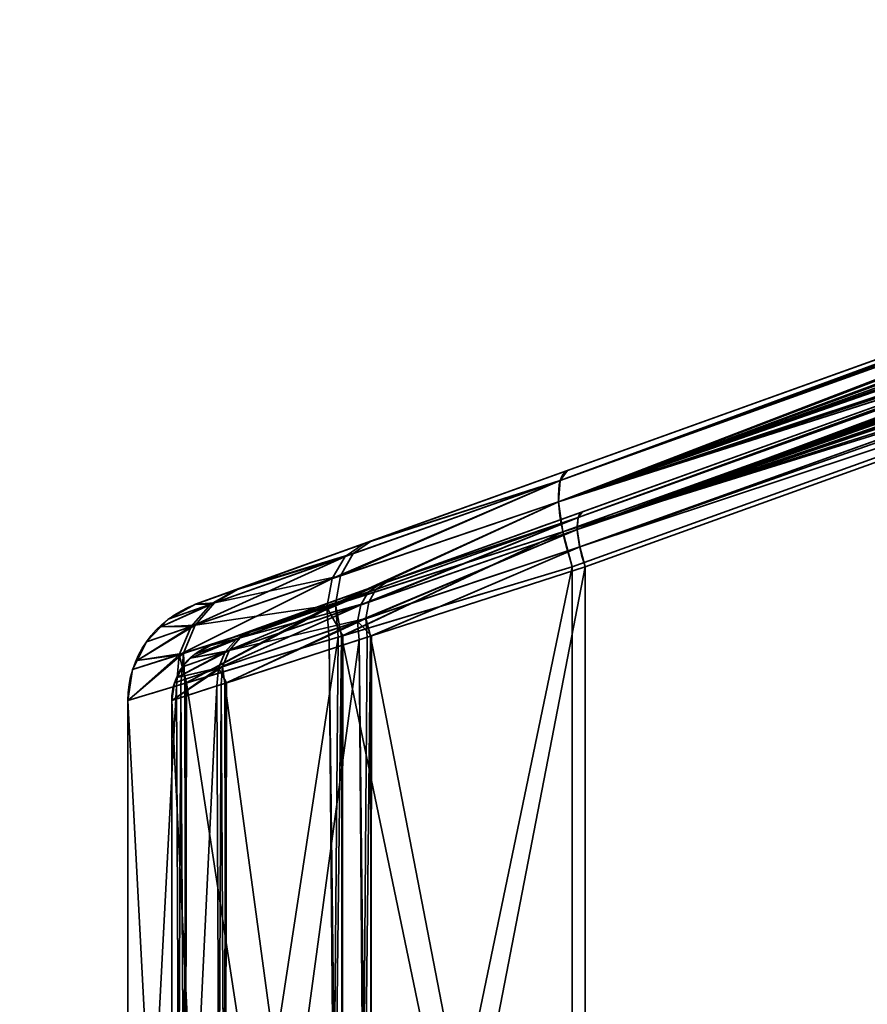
# Model space of a CAD drawing. Header units: millimetres. Extents: x -523 to 5323, y -130 to 66.
# Tile 50 of 153: x -371 to -356, y -31 to -14. Entities that reach past the tile are written whole.
import ezdxf

# ---------------------------------------------------------------- set-up
doc = ezdxf.new("R2010")
doc.units = ezdxf.units.MM
doc.layers.add('151', color=7, linetype='Continuous', true_color=0xffffff)

# ---------------------------------------------------------------- blocks, each defined once
blk = doc.blocks.new('UG_SURFACE_001')
at = {"layer": '151', "color": 252, "linetype": 'Continuous', "lineweight": 35}
for points in [[(522.5, -46, 2207), (522.5, 40, 2207), (-522.5, 40, 2207), (-522.5, -46, 2207)], [(-372.5, -46, 2057), (-372.5, 40, 2057), (372.5, 40, 2057), (372.5, -46, 2057)]]:
    blk.add_3dface(points, dxfattribs=at)
blk = doc.blocks.new('UG_SURFACE_068')
at = {"layer": '151', "color": 252, "linetype": 'Continuous', "lineweight": 35}
for points in [[(-361.28, -21.868, 1158.605), (-347.912, -17.061, 1015.297), (-367.642, -24.156, 1028), (-367.642, -24.156, 1150)], [(-367.642, -24.156, 1028), (-347.912, -17.061, 1015.297), (-361.28, -21.868, 1019.395)], [(-361.433, -22.404, 1159.733), (-347.836, -17.185, 1163.431), (-347.842, -17.165, 1163.365)], [(-347.842, -17.165, 1163.365), (-361.405, -22.037, 1159.209), (-361.433, -22.404, 1159.733)], [(-361.433, -22.404, 1018.267), (-361.405, -22.037, 1018.791), (-347.842, -17.169, 1014.637)], [(-347.842, -17.169, 1014.637), (-347.832, -17.218, 1014.496), (-361.433, -22.404, 1018.267)], [(-361.405, -22.037, 1018.791), (-361.28, -21.868, 1019.395), (-347.912, -17.061, 1015.297)], [(-347.912, -17.061, 1015.297), (-347.858, -17.098, 1014.841), (-361.405, -22.037, 1018.791)], [(-361.405, -22.037, 1159.209), (-347.865, -17.083, 1163.086), (-347.912, -17.061, 1162.703)], [(-347.912, -17.061, 1162.703), (-361.28, -21.868, 1158.605), (-361.405, -22.037, 1159.209)], [(-361.405, -22.037, 1159.209), (-347.842, -17.165, 1163.365), (-347.865, -17.083, 1163.086)], [(-347.858, -17.098, 1014.841), (-347.842, -17.169, 1014.637), (-361.405, -22.037, 1018.791)], [(-361.28, -21.868, 1158.605), (-347.912, -17.061, 1162.703), (-347.912, -17.061, 1015.297)], [(-347.823, -17.358, 1163.733), (-347.836, -17.185, 1163.431), (-361.433, -22.404, 1159.733)], [(-361.433, -22.404, 1018.267), (-347.832, -17.218, 1014.496), (-347.823, -17.409, 1014.203)], [(-361.433, -22.404, 1159.733), (-347.826, -17.517, 1163.899), (-347.823, -17.358, 1163.733)], [(-347.823, -17.409, 1014.203), (-347.826, -17.517, 1014.102), (-361.433, -22.404, 1018.267)], [(-361.433, -22.404, 1018.267), (-347.826, -17.517, 1014.102), (-347.831, -17.662, 1013.967)], [(-347.827, -17.598, 1163.984), (-347.826, -17.517, 1163.899), (-361.433, -22.404, 1159.733)], [(-347.849, -17.902, 1164.176), (-347.827, -17.598, 1163.984), (-361.433, -22.404, 1159.733)], [(-361.433, -22.404, 1018.267), (-347.831, -17.662, 1013.967), (-347.855, -17.972, 1013.792)], [(-367.388, -24.862, 1150), (-367.388, -24.862, 1028), (-347.658, -17.766, 1015.297), (-361.026, -22.574, 1158.605)], [(-361.026, -22.574, 1019.395), (-347.658, -17.766, 1015.297), (-367.388, -24.862, 1028)], [(-361.114, -22.88, 1159.25), (-361.097, -22.671, 1158.95), (-347.535, -17.797, 1163.106)], [(-347.535, -17.797, 1163.106), (-347.526, -17.805, 1163.146), (-361.114, -22.88, 1159.25)], [(-361.114, -22.88, 1018.75), (-347.518, -17.823, 1014.81), (-347.537, -17.799, 1014.895)], [(-347.537, -17.799, 1014.895), (-361.097, -22.671, 1019.05), (-361.114, -22.88, 1018.75)], [(-361.114, -22.88, 1159.25), (-347.526, -17.805, 1163.146), (-347.503, -17.899, 1163.323)], [(-347.502, -17.928, 1014.64), (-347.518, -17.823, 1014.81), (-361.114, -22.88, 1018.75)], [(-347.658, -17.766, 1162.703), (-347.577, -17.76, 1162.938), (-361.097, -22.671, 1158.95)], [(-347.577, -17.76, 1162.938), (-347.535, -17.797, 1163.106), (-361.097, -22.671, 1158.95)], [(-361.097, -22.671, 1019.05), (-347.564, -17.765, 1015.017), (-347.658, -17.766, 1015.297)], [(-361.097, -22.671, 1019.05), (-347.537, -17.799, 1014.895), (-347.564, -17.765, 1015.017)], [(-361.097, -22.671, 1158.95), (-361.026, -22.574, 1158.605), (-347.658, -17.766, 1162.703)], [(-347.658, -17.766, 1015.297), (-361.026, -22.574, 1019.395), (-361.097, -22.671, 1019.05)], [(-347.658, -17.766, 1015.297), (-347.658, -17.766, 1162.703), (-361.026, -22.574, 1158.605)], [(-347.87, -18.078, 1164.214), (-347.849, -17.902, 1164.176), (-361.433, -22.404, 1159.733)], [(-361.433, -22.404, 1018.267), (-347.855, -17.972, 1013.792), (-347.868, -18.073, 1013.775)], [(-347.503, -17.899, 1163.323), (-347.508, -17.991, 1163.417), (-361.114, -22.88, 1159.25)], [(-361.114, -22.88, 1018.75), (-347.508, -17.991, 1014.583), (-347.502, -17.928, 1014.64)], [(-361.114, -22.88, 1159.25), (-347.508, -17.991, 1163.417), (-347.51, -18.038, 1163.465)], [(-347.516, -18.076, 1014.508), (-347.508, -17.991, 1014.583), (-361.114, -22.88, 1018.75)], [(-347.868, -18.073, 1013.775), (-361.362, -22.92, 1017.894), (-361.433, -22.404, 1018.267)], [(-361.433, -22.404, 1159.733), (-361.362, -22.92, 1160.106), (-347.87, -18.078, 1164.214)], [(-361.362, -22.92, 1017.894), (-347.868, -18.073, 1013.775), (-347.957, -18.752, 1013.662)], [(-347.943, -18.662, 1164.34), (-347.87, -18.078, 1164.214), (-361.362, -22.92, 1160.106)], [(-347.51, -18.038, 1163.465), (-347.547, -18.22, 1163.568), (-361.114, -22.88, 1159.25)], [(-347.559, -18.263, 1014.417), (-347.516, -18.076, 1014.508), (-361.114, -22.88, 1018.75)], [(-361.114, -22.88, 1159.25), (-347.547, -18.22, 1163.568), (-347.579, -18.325, 1163.594)], [(-347.582, -18.327, 1014.412), (-347.559, -18.263, 1014.417), (-361.114, -22.88, 1018.75)], [(-347.579, -18.325, 1163.594), (-361.073, -23.175, 1159.463), (-361.114, -22.88, 1159.25)], [(-361.114, -22.88, 1018.75), (-361.073, -23.175, 1018.537), (-347.582, -18.327, 1014.412)], [(-361.073, -23.175, 1159.463), (-347.579, -18.325, 1163.594), (-347.616, -18.445, 1163.624)], [(-347.737, -18.752, 1014.379), (-347.582, -18.327, 1014.412), (-361.073, -23.175, 1018.537)], [(-361.073, -23.175, 1159.463), (-347.616, -18.445, 1163.624), (-347.737, -18.752, 1163.621)], [(-347.957, -18.752, 1164.338), (-347.943, -18.662, 1164.34), (-361.362, -22.92, 1160.106)], [(-347.957, -18.752, 1013.662), (-361.201, -23.515, 1017.722), (-361.362, -22.92, 1017.894)], [(-361.362, -22.92, 1160.106), (-361.201, -23.515, 1160.278), (-347.957, -18.752, 1164.338)], [(-347.957, -18.752, 1013.662), (-347.957, -48.448, 1013.662), (-361.201, -43.685, 1017.722), (-361.201, -23.515, 1017.722)], [(-347.957, -48.448, 1164.338), (-347.957, -18.752, 1164.338), (-361.201, -23.515, 1160.278), (-361.201, -43.685, 1160.278)], [(-347.737, -18.752, 1163.621), (-360.981, -23.515, 1159.561), (-361.073, -23.175, 1159.463)], [(-361.073, -23.175, 1018.537), (-360.981, -23.515, 1018.439), (-347.737, -18.752, 1014.379)], [(-347.737, -18.752, 1163.621), (-347.737, -48.448, 1163.621), (-360.981, -43.685, 1159.561), (-360.981, -23.515, 1159.561)], [(-347.737, -48.448, 1014.379), (-347.737, -18.752, 1014.379), (-360.981, -23.515, 1018.439), (-360.981, -43.685, 1018.439)], [(-361.28, -21.868, 1019.395), (-364.76, -23.12, 1021.399), (-366.948, -23.907, 1024.535), (-367.642, -24.156, 1028)], [(-367.642, -24.156, 1150), (-366.884, -23.884, 1153.616), (-364.632, -23.074, 1156.717), (-361.28, -21.868, 1158.605)], [(-364.76, -23.12, 1021.399), (-361.28, -21.868, 1019.395), (-361.405, -22.037, 1018.791)], [(-361.405, -22.037, 1159.209), (-361.28, -21.868, 1158.605), (-364.632, -23.074, 1156.717)], [(-365.304, -23.717, 1020.581), (-365.083, -23.339, 1020.966), (-361.405, -22.037, 1018.791)], [(-361.405, -22.037, 1018.791), (-361.433, -22.404, 1018.267), (-365.304, -23.717, 1020.581)], [(-365.162, -23.669, 1157.552), (-361.433, -22.404, 1159.733), (-361.405, -22.037, 1159.209)], [(-361.405, -22.037, 1159.209), (-364.948, -23.291, 1157.159), (-365.162, -23.669, 1157.552)], [(-361.405, -22.037, 1018.791), (-365.083, -23.339, 1020.966), (-364.76, -23.12, 1021.399)], [(-364.632, -23.074, 1156.717), (-364.948, -23.291, 1157.159), (-361.405, -22.037, 1159.209)], [(-365.399, -24.211, 1020.286), (-365.304, -23.717, 1020.581), (-361.433, -22.404, 1018.267)], [(-361.433, -22.404, 1018.267), (-361.362, -22.92, 1017.894), (-365.399, -24.211, 1020.286)], [(-365.251, -24.163, 1157.851), (-361.362, -22.92, 1160.106), (-361.433, -22.404, 1159.733)], [(-361.433, -22.404, 1159.733), (-365.162, -23.669, 1157.552), (-365.251, -24.163, 1157.851)], [(-367.388, -24.862, 1028), (-366.695, -24.613, 1024.535), (-364.506, -23.825, 1021.399), (-361.026, -22.574, 1019.395)], [(-361.026, -22.574, 1158.605), (-364.378, -23.78, 1156.717), (-366.63, -24.589, 1153.616), (-367.388, -24.862, 1150)], [(-364.817, -24.167, 1020.931), (-361.114, -22.88, 1018.75), (-361.097, -22.671, 1019.05)], [(-361.097, -22.671, 1019.05), (-364.69, -23.951, 1021.151), (-364.817, -24.167, 1020.931)], [(-364.506, -23.825, 1021.399), (-364.69, -23.951, 1021.151), (-361.097, -22.671, 1019.05)], [(-364.681, -24.119, 1157.194), (-364.559, -23.904, 1156.97), (-361.097, -22.671, 1158.95)], [(-361.097, -22.671, 1158.95), (-361.114, -22.88, 1159.25), (-364.681, -24.119, 1157.194)], [(-361.097, -22.671, 1158.95), (-364.559, -23.904, 1156.97), (-364.378, -23.78, 1156.717)], [(-361.097, -22.671, 1019.05), (-361.026, -22.574, 1019.395), (-364.506, -23.825, 1021.399)], [(-364.378, -23.78, 1156.717), (-361.026, -22.574, 1158.605), (-361.097, -22.671, 1158.95)], [(-364.871, -24.449, 1020.763), (-361.073, -23.175, 1018.537), (-361.114, -22.88, 1018.75)], [(-361.114, -22.88, 1018.75), (-364.817, -24.167, 1020.931), (-364.871, -24.449, 1020.763)], [(-364.732, -24.402, 1157.365), (-364.681, -24.119, 1157.194), (-361.114, -22.88, 1159.25)], [(-361.114, -22.88, 1159.25), (-361.073, -23.175, 1159.463), (-364.732, -24.402, 1157.365)], [(-364.948, -23.291, 1157.159), (-364.632, -23.074, 1156.717), (-366.884, -23.884, 1153.616)], [(-365.125, -24.697, 1019.982), (-365.399, -24.211, 1020.286), (-361.362, -22.92, 1017.894)], [(-361.362, -22.92, 1160.106), (-365.251, -24.163, 1157.851), (-365.147, -24.703, 1158.056)], [(-365.147, -24.703, 1158.056), (-361.201, -23.515, 1160.278), (-361.362, -22.92, 1160.106)], [(-361.362, -22.92, 1017.894), (-361.201, -23.515, 1017.722), (-365.125, -24.697, 1019.982)], [(-366.948, -23.907, 1024.535), (-364.76, -23.12, 1021.399), (-365.083, -23.339, 1020.966)], [(-361.073, -23.175, 1018.537), (-364.871, -24.449, 1020.763), (-364.631, -24.697, 1020.541)], [(-364.652, -24.703, 1157.494), (-364.732, -24.402, 1157.365), (-361.073, -23.175, 1159.463)], [(-361.073, -23.175, 1159.463), (-360.981, -23.515, 1159.561), (-364.652, -24.703, 1157.494)], [(-364.631, -24.697, 1020.541), (-360.981, -23.515, 1018.439), (-361.073, -23.175, 1018.537)], [(-365.083, -23.339, 1020.966), (-365.304, -23.717, 1020.581), (-367.719, -24.537, 1024.119)], [(-367.719, -24.537, 1024.119), (-367.384, -24.154, 1024.316), (-365.083, -23.339, 1020.966)], [(-365.083, -23.339, 1020.966), (-367.384, -24.154, 1024.316), (-366.948, -23.907, 1024.535)], [(-366.884, -23.884, 1153.616), (-367.316, -24.13, 1153.845), (-364.948, -23.291, 1157.159)], [(-365.162, -23.669, 1157.552), (-364.948, -23.291, 1157.159), (-367.316, -24.13, 1153.845)], [(-361.201, -23.515, 1017.722), (-361.201, -43.685, 1017.722), (-365.147, -42.497, 1019.944)], [(-365.147, -42.497, 1019.944), (-365.125, -24.697, 1019.982), (-361.201, -23.515, 1017.722)], [(-361.201, -43.685, 1160.278), (-361.201, -23.515, 1160.278), (-365.147, -24.703, 1158.056)], [(-364.652, -24.703, 1157.494), (-360.981, -23.515, 1159.561), (-360.981, -43.685, 1159.561)], [(-360.981, -23.515, 1018.439), (-364.631, -24.697, 1020.541), (-364.652, -42.497, 1020.506)], [(-364.652, -42.497, 1020.506), (-360.981, -43.685, 1018.439), (-360.981, -23.515, 1018.439)], [(-365.304, -23.717, 1020.581), (-365.399, -24.211, 1020.286), (-367.921, -25.019, 1023.962)], [(-367.921, -25.019, 1023.962), (-367.719, -24.537, 1024.119), (-365.304, -23.717, 1020.581)], [(-367.316, -24.13, 1153.845), (-367.647, -24.513, 1154.051), (-365.162, -23.669, 1157.552)], [(-365.251, -24.163, 1157.851), (-365.162, -23.669, 1157.552), (-367.647, -24.513, 1154.051)], [(-367.316, -24.13, 1153.845), (-366.884, -23.884, 1153.616), (-367.642, -24.156, 1150)], [(-367.642, -24.156, 1028), (-366.948, -23.907, 1024.535), (-367.384, -24.154, 1024.316)], [(-364.559, -23.904, 1156.97), (-366.877, -24.73, 1153.747), (-366.63, -24.589, 1153.616)], [(-366.877, -24.73, 1153.747), (-364.559, -23.904, 1156.97), (-364.681, -24.119, 1157.194)], [(-364.69, -23.951, 1021.151), (-364.506, -23.825, 1021.399), (-366.695, -24.613, 1024.535)], [(-366.63, -24.589, 1153.616), (-364.378, -23.78, 1156.717), (-364.559, -23.904, 1156.97)], [(-364.69, -23.951, 1021.151), (-366.943, -24.754, 1024.41), (-367.135, -24.973, 1024.297)], [(-367.135, -24.973, 1024.297), (-364.817, -24.167, 1020.931), (-364.69, -23.951, 1021.151)], [(-366.695, -24.613, 1024.535), (-366.943, -24.754, 1024.41), (-364.69, -23.951, 1021.151)], [(-368.235, -24.54, 1150), (-367.647, -24.513, 1154.051), (-367.316, -24.13, 1153.845)], [(-367.316, -24.13, 1153.845), (-368.111, -24.412, 1150), (-368.235, -24.54, 1150)], [(-368.235, -24.54, 1028), (-368.111, -24.412, 1028), (-367.384, -24.154, 1024.316)], [(-367.384, -24.154, 1024.316), (-367.719, -24.537, 1024.119), (-368.235, -24.54, 1028)], [(-367.642, -24.156, 1150), (-368.111, -24.412, 1150), (-367.316, -24.13, 1153.845)], [(-367.384, -24.154, 1024.316), (-368.111, -24.412, 1028), (-367.642, -24.156, 1028)], [(-368.111, -24.412, 1150), (-367.642, -24.156, 1150), (-367.642, -24.156, 1028), (-368.111, -24.412, 1028)], [(-367.795, -25.5, 1023.609), (-367.921, -25.019, 1023.962), (-365.399, -24.211, 1020.286)], [(-365.251, -24.163, 1157.851), (-367.847, -24.995, 1154.214), (-367.826, -25.51, 1154.413)], [(-367.647, -24.513, 1154.051), (-367.847, -24.995, 1154.214), (-365.251, -24.163, 1157.851)], [(-367.826, -25.51, 1154.413), (-365.205, -24.721, 1158.023), (-365.251, -24.163, 1157.851)], [(-365.399, -24.211, 1020.286), (-365.357, -24.766, 1020.115), (-367.795, -25.5, 1023.609)], [(-364.817, -24.167, 1020.931), (-367.135, -24.973, 1024.297), (-367.25, -25.248, 1024.208)], [(-367.25, -25.248, 1024.208), (-364.871, -24.449, 1020.763), (-364.817, -24.167, 1020.931)], [(-367.066, -24.949, 1153.865), (-364.681, -24.119, 1157.194), (-364.732, -24.402, 1157.365)], [(-364.681, -24.119, 1157.194), (-367.066, -24.949, 1153.865), (-366.877, -24.73, 1153.747)], [(-365.125, -24.697, 1019.982), (-365.357, -24.766, 1020.115), (-365.399, -24.211, 1020.286)], [(-365.251, -24.163, 1157.851), (-365.205, -24.721, 1158.023), (-365.147, -24.703, 1158.056)], [(-368.111, -24.412, 1028), (-368.235, -24.54, 1028), (-368.235, -24.54, 1150), (-368.111, -24.412, 1150)], [(-367.144, -25.51, 1154.105), (-367.18, -25.225, 1153.958), (-364.732, -24.402, 1157.365)], [(-364.732, -24.402, 1157.365), (-367.18, -25.225, 1153.958), (-367.066, -24.949, 1153.865)], [(-364.732, -24.402, 1157.365), (-364.705, -24.721, 1157.464), (-367.144, -25.51, 1154.105)], [(-364.652, -24.703, 1157.494), (-364.705, -24.721, 1157.464), (-364.732, -24.402, 1157.365)], [(-368.64, -25.116, 1150), (-367.847, -24.995, 1154.214), (-367.647, -24.513, 1154.051)], [(-367.647, -24.513, 1154.051), (-368.482, -24.797, 1150), (-368.64, -25.116, 1150)], [(-368.64, -25.116, 1028), (-368.482, -24.797, 1028), (-367.719, -24.537, 1024.119)], [(-367.719, -24.537, 1024.119), (-367.921, -25.019, 1023.962), (-368.64, -25.116, 1028)], [(-368.235, -24.54, 1150), (-368.482, -24.797, 1150), (-367.647, -24.513, 1154.051)], [(-367.719, -24.537, 1024.119), (-368.482, -24.797, 1028), (-368.235, -24.54, 1028)], [(-368.482, -24.797, 1150), (-368.235, -24.54, 1150), (-368.235, -24.54, 1028), (-368.482, -24.797, 1028)], [(-367.388, -24.862, 1150), (-366.63, -24.589, 1153.616), (-366.877, -24.73, 1153.747)], [(-364.871, -24.449, 1020.763), (-367.25, -25.248, 1024.208), (-367.115, -25.5, 1023.915)], [(-367.115, -25.5, 1023.915), (-364.847, -24.766, 1020.665), (-364.871, -24.449, 1020.763)], [(-364.871, -24.449, 1020.763), (-364.847, -24.766, 1020.665), (-364.631, -24.697, 1020.541)], [(-365.205, -24.721, 1158.023), (-367.826, -25.51, 1154.413), (-367.795, -41.7, 1154.392)], [(-365.205, -24.721, 1158.023), (-367.795, -41.7, 1154.392), (-365.357, -42.434, 1157.885)], [(-367.727, -25.081, 1150), (-367.656, -25.008, 1150), (-366.877, -24.73, 1153.747)], [(-366.877, -24.73, 1153.747), (-367.066, -24.949, 1153.865), (-367.727, -25.081, 1150)], [(-367.727, -25.081, 1028), (-367.135, -24.973, 1024.297), (-366.943, -24.754, 1024.41)], [(-366.943, -24.754, 1024.41), (-367.656, -25.008, 1028), (-367.727, -25.081, 1028)], [(-366.877, -24.73, 1153.747), (-367.656, -25.008, 1150), (-367.388, -24.862, 1150)], [(-367.388, -24.862, 1028), (-367.656, -25.008, 1028), (-366.943, -24.754, 1024.41)], [(-366.943, -24.754, 1024.41), (-366.695, -24.613, 1024.535), (-367.388, -24.862, 1028)], [(-367.144, -25.51, 1154.105), (-364.705, -24.721, 1157.464), (-364.847, -42.434, 1157.335)], [(-365.357, -24.766, 1020.115), (-365.125, -24.697, 1019.982), (-365.147, -42.497, 1019.944)], [(-365.357, -42.434, 1157.885), (-365.147, -24.703, 1158.056), (-365.205, -24.721, 1158.023)], [(-365.357, -42.434, 1157.885), (-365.125, -42.504, 1158.018), (-365.147, -24.703, 1158.056)], [(-365.147, -24.703, 1158.056), (-365.125, -42.504, 1158.018), (-361.201, -43.685, 1160.278)], [(-364.652, -42.497, 1020.506), (-364.631, -24.697, 1020.541), (-364.847, -24.766, 1020.665)], [(-364.652, -24.703, 1157.494), (-364.631, -42.504, 1157.459), (-364.847, -42.434, 1157.335)], [(-364.705, -24.721, 1157.464), (-364.652, -24.703, 1157.494), (-364.847, -42.434, 1157.335)], [(-360.981, -43.685, 1159.561), (-364.631, -42.504, 1157.459), (-364.652, -24.703, 1157.494)], [(-368.482, -24.797, 1028), (-368.64, -25.116, 1028), (-368.64, -25.116, 1150), (-368.482, -24.797, 1150)], [(-365.205, -42.479, 1019.977), (-367.795, -25.5, 1023.609), (-365.357, -24.766, 1020.115)], [(-367.656, -25.008, 1028), (-367.388, -24.862, 1028), (-367.388, -24.862, 1150), (-367.656, -25.008, 1150)], [(-364.847, -24.766, 1020.665), (-367.115, -25.5, 1023.915), (-367.144, -41.69, 1023.895)], [(-367.144, -41.69, 1023.895), (-364.705, -42.479, 1020.536), (-364.847, -24.766, 1020.665)], [(-365.357, -24.766, 1020.115), (-365.147, -42.497, 1019.944), (-365.205, -42.479, 1019.977)], [(-364.705, -42.479, 1020.536), (-364.652, -42.497, 1020.506), (-364.847, -24.766, 1020.665)], [(-368.8, -25.803, 1150), (-367.894, -25.53, 1154.32), (-367.847, -24.995, 1154.214)], [(-367.847, -24.995, 1154.214), (-368.719, -25.275, 1150), (-368.8, -25.803, 1150)], [(-368.8, -25.803, 1028), (-368.719, -25.275, 1028), (-367.921, -25.019, 1023.962)], [(-367.921, -25.019, 1023.962), (-367.971, -25.554, 1023.861), (-368.8, -25.803, 1028)], [(-368.64, -25.116, 1150), (-368.719, -25.275, 1150), (-367.847, -24.995, 1154.214)], [(-367.921, -25.019, 1023.962), (-368.719, -25.275, 1028), (-368.64, -25.116, 1028)], [(-367.795, -25.5, 1023.609), (-367.971, -25.554, 1023.861), (-367.921, -25.019, 1023.962)], [(-367.958, -25.41, 1150), (-367.868, -25.228, 1150), (-367.066, -24.949, 1153.865)], [(-367.066, -24.949, 1153.865), (-367.18, -25.225, 1153.958), (-367.958, -25.41, 1150)], [(-367.958, -25.41, 1028), (-367.25, -25.248, 1024.208), (-367.135, -24.973, 1024.297)], [(-367.135, -24.973, 1024.297), (-367.868, -25.228, 1028), (-367.958, -25.41, 1028)], [(-367.847, -24.995, 1154.214), (-367.894, -25.53, 1154.32), (-367.826, -25.51, 1154.413)], [(-367.066, -24.949, 1153.865), (-367.868, -25.228, 1150), (-367.727, -25.081, 1150)], [(-367.727, -25.081, 1028), (-367.868, -25.228, 1028), (-367.135, -24.973, 1024.297)], [(-367.868, -25.228, 1028), (-367.727, -25.081, 1028), (-367.727, -25.081, 1150), (-367.868, -25.228, 1150)], [(-367.656, -25.008, 1150), (-367.727, -25.081, 1150), (-367.727, -25.081, 1028), (-367.656, -25.008, 1028)], [(-368.719, -25.275, 1150), (-368.64, -25.116, 1150), (-368.64, -25.116, 1028), (-368.719, -25.275, 1028)], [(-368.05, -25.803, 1150), (-368.003, -25.501, 1150), (-367.18, -25.225, 1153.958)], [(-367.18, -25.225, 1153.958), (-367.207, -25.53, 1154.018), (-368.05, -25.803, 1150)], [(-368.05, -25.803, 1028), (-367.279, -25.554, 1024.15), (-367.25, -25.248, 1024.208)], [(-367.25, -25.248, 1024.208), (-368.003, -25.501, 1028), (-368.05, -25.803, 1028)], [(-367.18, -25.225, 1153.958), (-368.003, -25.501, 1150), (-367.958, -25.41, 1150)], [(-367.958, -25.41, 1028), (-368.003, -25.501, 1028), (-367.25, -25.248, 1024.208)], [(-367.868, -25.228, 1150), (-367.958, -25.41, 1150), (-367.958, -25.41, 1028), (-367.868, -25.228, 1028)], [(-367.25, -25.248, 1024.208), (-367.279, -25.554, 1024.15), (-367.115, -25.5, 1023.915)], [(-367.144, -25.51, 1154.105), (-367.207, -25.53, 1154.018), (-367.18, -25.225, 1153.958)], [(-368.719, -25.275, 1028), (-368.8, -25.803, 1028), (-368.8, -25.803, 1150), (-368.719, -25.275, 1150)], [(-368.003, -25.501, 1028), (-367.958, -25.41, 1028), (-367.958, -25.41, 1150), (-368.003, -25.501, 1150)], [(-367.971, -41.646, 1154.139), (-367.894, -25.53, 1154.32), (-368.8, -25.803, 1150)], [(-367.971, -25.554, 1023.861), (-367.894, -41.67, 1023.68), (-368.8, -41.397, 1028)], [(-368.8, -41.397, 1028), (-368.8, -25.803, 1028), (-367.971, -25.554, 1023.861)], [(-368.003, -25.501, 1150), (-368.05, -25.803, 1150), (-368.05, -25.803, 1028), (-368.003, -25.501, 1028)], [(-368.05, -25.803, 1150), (-367.207, -25.53, 1154.018), (-367.279, -41.646, 1153.85)], [(-367.279, -25.554, 1024.15), (-368.05, -25.803, 1028), (-368.05, -41.397, 1028)], [(-368.05, -41.397, 1028), (-367.207, -41.67, 1023.982), (-367.279, -25.554, 1024.15)], [(-367.971, -25.554, 1023.861), (-367.795, -25.5, 1023.609), (-367.894, -41.67, 1023.68)], [(-367.971, -41.646, 1154.139), (-367.795, -41.7, 1154.392), (-367.894, -25.53, 1154.32)], [(-367.795, -25.5, 1023.609), (-367.826, -41.69, 1023.587), (-367.894, -41.67, 1023.68)], [(-367.795, -41.7, 1154.392), (-367.826, -25.51, 1154.413), (-367.894, -25.53, 1154.32)], [(-365.205, -42.479, 1019.977), (-367.826, -41.69, 1023.587), (-367.795, -25.5, 1023.609)], [(-367.207, -41.67, 1023.982), (-367.115, -25.5, 1023.915), (-367.279, -25.554, 1024.15)], [(-367.207, -25.53, 1154.018), (-367.115, -41.7, 1154.085), (-367.279, -41.646, 1153.85)], [(-367.207, -41.67, 1023.982), (-367.144, -41.69, 1023.895), (-367.115, -25.5, 1023.915)], [(-367.207, -25.53, 1154.018), (-367.144, -25.51, 1154.105), (-367.115, -41.7, 1154.085)], [(-364.847, -42.434, 1157.335), (-367.115, -41.7, 1154.085), (-367.144, -25.51, 1154.105)], [(-368.8, -25.803, 1150), (-368.8, -41.397, 1150), (-367.971, -41.646, 1154.139)], [(-368.8, -41.397, 1028), (-368.8, -41.397, 1150), (-368.8, -25.803, 1150), (-368.8, -25.803, 1028)], [(-367.279, -41.646, 1153.85), (-368.05, -41.397, 1150), (-368.05, -25.803, 1150)], [(-368.05, -25.803, 1028), (-368.05, -25.803, 1150), (-368.05, -41.397, 1150), (-368.05, -41.397, 1028)]]:
    blk.add_3dface(points, dxfattribs=at)

msp = doc.modelspace()

# ---------------------------------------------------------------- linework, layer by layer
at = {"layer": '151', "color": 253, "linetype": 'Continuous', "lineweight": -3}
for p, q in [((-361.28, -21.868, 1158.605), (-347.912, -17.061, 1162.703)), ((-347.912, -17.061, 1015.297), (-361.28, -21.868, 1019.395)), ((-347.658, -17.766, 1015.297), (-361.026, -22.574, 1019.395)), ((-361.026, -22.574, 1158.605), (-347.658, -17.766, 1162.703)), ((-347.957, -18.752, 1164.338), (-361.201, -23.515, 1160.278)), ((-361.201, -23.515, 1017.722), (-347.957, -18.752, 1013.662)), ((-360.981, -23.515, 1018.439), (-347.737, -18.752, 1014.379)), ((-347.737, -18.752, 1163.621), (-360.981, -23.515, 1159.561)), ((-361.201, -43.685, 1160.278), (-361.201, -23.515, 1160.278)), ((-361.201, -43.685, 1017.722), (-361.201, -23.515, 1017.722)), ((-360.981, -43.685, 1159.561), (-360.981, -23.515, 1159.561)), ((-360.981, -43.685, 1018.439), (-360.981, -23.515, 1018.439)), ((-367.642, -24.156, 1028), (-367.642, -24.156, 1150)), ((-367.388, -24.862, 1028), (-367.388, -24.862, 1150)), ((-368.8, -25.803, 1150), (-368.8, -25.803, 1028)), ((-368.8, -25.803, 1028), (-368.8, -41.397, 1028)), ((-368.8, -25.803, 1150), (-368.8, -41.397, 1150)), ((-368.05, -25.803, 1028), (-368.05, -41.397, 1028)), ((-368.05, -25.803, 1150), (-368.05, -25.803, 1028)), ((-368.05, -25.803, 1150), (-368.05, -41.397, 1150))]:
    msp.add_line(p, q, dxfattribs=at)
at = {"layer": '151', "color": 253, "linetype": 'Continuous', "lineweight": -3, "extrusion": (-0.904133, -0.325152, -0.277164)}
for radius in [1.75, 1]:
    msp.add_arc((-99.933, 1209.491, 12.632), radius, 95.6922, 180, dxfattribs=at)
at = {"layer": '151', "color": 253, "linetype": 'Continuous', "lineweight": -3, "extrusion": (0.904133, 0.325152, -0.277164)}
for radius in [1.75, 1]:
    msp.add_arc((99.933, 883.181, -616.295), radius, 275.6922, 0, dxfattribs=at)
at = {"layer": '151', "color": 253, "linetype": 'Continuous', "lineweight": -3, "extrusion": (0, 0, -1)}
for centre, radius, start in [((367.05, -25.803, -1028), 1.75, 0), ((367.05, -25.803, -1150), 1.75, 360), ((367.05, -25.803, -1150), 1, 0), ((367.05, -25.803, -1028), 1, 0)]:
    msp.add_arc(centre, radius, start, 70.22, dxfattribs=at)
at = {"layer": '151', "color": 253, "linetype": 'Continuous', "lineweight": -3, "extrusion": (-0.33841, 0.940999, 0)}
for centre, start_param, end_param in [((-358.642, -20.92, 1028), 5.009846, 6.283185), ((-358.642, -20.92, 1150), 0, 1.273339), ((-358.388, -21.625, 1028), 5.009846, 6.283185), ((-358.388, -21.625, 1150), 0, 1.273339)]:
    msp.add_ellipse(centre, major_axis=(-9, -3.237), ratio=0.940999, start_param=start_param, end_param=end_param, dxfattribs=at)
at = {"layer": '151', "color": 253, "linetype": 'Continuous', "lineweight": -3, "extrusion": (0.2883, -0.95754, 0)}
for centre, start_param, end_param in [((-358.05, -22.566, 1150), 5.009846, 6.283185), ((-358.05, -22.566, 1028), 0, 1.273339)]:
    msp.add_ellipse(centre, major_axis=(-10.75, -3.237), ratio=0.95754, start_param=start_param, end_param=end_param, dxfattribs=at)
at = {"layer": '151', "color": 253, "linetype": 'Continuous', "lineweight": -3, "extrusion": (0.307938, -0.951406, 0)}
for centre, start_param, end_param in [((-358.05, -22.566, 1028), 0, 1.273339), ((-358.05, -22.566, 1150), 5.009846, 6.283185)]:
    msp.add_ellipse(centre, major_axis=(-10, -3.237), ratio=0.951406, start_param=start_param, end_param=end_param, dxfattribs=at)

# ---------------------------------------------------------------- block references
at = {"layer": '151', "color": 253, "linetype": 'Continuous', "lineweight": -3}
for name in ['UG_SURFACE_001', 'UG_SURFACE_068']:
    msp.add_blockref(name, (0, 0), dxfattribs=at)

doc.saveas('drawing.dxf')
